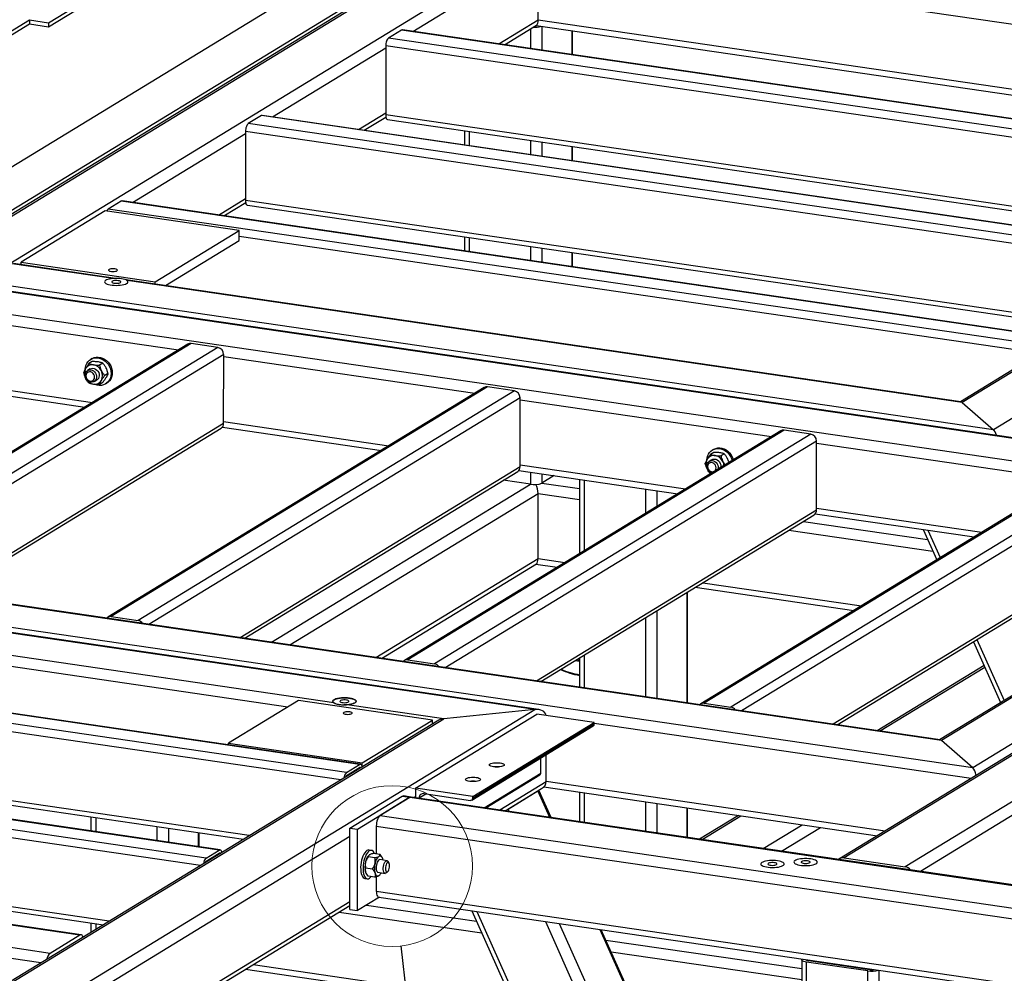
# Model space of a CAD drawing. Header units: millimetres. Extents: x 5 to 589, y 5 to 415.
# Tile 24 of 85: x 151 to 191, y 301 to 339. Entities that reach past the tile are written whole.
import ezdxf

# ---------------------------------------------------------------- set-up
doc = ezdxf.new("R2010")
doc.units = ezdxf.units.MM
doc.layers.add('TRAIT-FORT', color=4, linetype='Continuous', lineweight=25)
doc.dimstyles.new('SLDDIMSTYLE4', dxfattribs={"dimtxt": 0.18, "dimasz": 2, "dimexe": 0, "dimexo": 0.0625, "dimgap": 0, "dimtad": 0, "dimtih": 1, "dimtoh": 1, "dimdec": 0, "dimrnd": 1e-09, "dimzin": 0, "dimdsep": 46, "dimtxsty": 'Standard', "dimblk1": 'NONE', "dimblk2": 'NONE', "dimsah": 1, "dimcen": 0.09, "dimadec": 0, "dimazin": 0, "dimtfac": 2, "dimtdec": 0, "dimtofl": 0, "dimtmove": 0, "dimatfit": 3, "dimldrblk": 'NONE', "dimfxl": 1, "dimfrac": 2, "dimtolj": 1, "dimtzin": 0, "dimarcsym": 0})

# ---------------------------------------------------------------- blocks, each defined once
blk = doc.blocks.new('_None')

msp = doc.modelspace()

# ---------------------------------------------------------------- linework, layer by layer
at = {"color": 7, "linetype": 'Continuous', "lineweight": 18}
msp.add_circle((165.894, 304.897), 3.282, dxfattribs=at)
at = {"layer": 'TRAIT-FORT', "color": 4, "linetype": 'Continuous', "lineweight": 25}
for p, q in [((151.864, 339.332), (165.335, 347.55)), ((151.864, 339.166), (165.335, 347.384)), ((170.33, 343.702), (146.285, 329.034)), ((146.555, 329.123), (170.423, 343.683)), ((148.686, 330.66), (170.072, 343.705)), ((146.343, 331.002), (164.864, 342.3)), ((150.277, 329.504), (171.7, 342.573)), ((166.743, 338.98), (171.86, 342.102)), ((171.86, 339.446), (171.86, 342.102)), ((171.86, 342.102), (209.914, 336.547)), ((149.364, 338.398), (151.083, 339.446)), ((149.584, 338.366), (151.083, 339.281)), ((151.083, 339.446), (151.864, 339.332)), ((151.083, 339.446), (151.083, 339.281)), ((151.083, 339.281), (151.864, 339.166)), ((151.864, 339.332), (151.864, 339.166)), ((170.256, 338.468), (171.86, 339.446)), ((170.482, 338.435), (171.792, 339.234)), ((171.547, 339.084), (171.547, 338.279)), ((171.774, 339.222), (206.088, 334.213)), ((171.86, 339.446), (206.4, 334.404)), ((172.012, 339.188), (172.012, 338.211)), ((166.285, 339.033), (165.75, 338.707)), ((204.03, 333.119), (165.75, 338.707)), ((204.565, 333.445), (166.285, 339.033)), ((204.602, 333.454), (166.322, 339.042)), ((173.234, 339.009), (173.234, 338.033)), ((173.269, 338.028), (173.269, 339.004)), ((161.015, 335.486), (165.635, 338.305)), ((165.635, 338.388), (165.635, 335.566)), ((203.799, 332.817), (165.635, 338.388)), ((210.336, 336.804), (189.108, 323.855)), ((210.605, 336.893), (189.182, 323.825)), ((213.826, 336.968), (190.459, 322.714)), ((160.556, 335.538), (160.022, 335.212)), ((198.836, 329.95), (160.556, 335.538)), ((198.874, 329.96), (160.594, 335.548)), ((164.528, 334.973), (165.635, 335.649)), ((164.754, 334.94), (165.642, 335.482)), ((200.066, 330.54), (165.635, 335.566)), ((198.302, 329.624), (160.022, 335.212)), ((165.712, 335.378), (199.832, 330.397)), ((155.287, 331.992), (159.907, 334.81)), ((159.907, 334.893), (159.907, 332.071)), ((198.07, 329.322), (159.907, 334.893)), ((168.851, 334.919), (168.851, 334.342)), ((169.046, 334.891), (169.046, 334.314)), ((171.546, 334.526), (171.546, 333.949)), ((172.011, 334.458), (172.011, 333.881)), ((173.233, 334.28), (173.233, 333.703)), ((173.268, 333.697), (173.269, 334.274)), ((154.828, 332.044), (154.293, 331.718)), ((193.108, 326.456), (154.828, 332.044)), ((193.146, 326.465), (154.866, 332.053)), ((158.799, 331.479), (159.907, 332.154)), ((159.026, 331.446), (159.914, 331.988)), ((194.337, 327.045), (159.907, 332.071)), ((159.983, 331.883), (194.103, 326.903)), ((154.179, 331.648), (150.742, 329.552)), ((159.647, 330.85), (154.179, 331.648)), ((192.573, 326.13), (154.293, 331.718)), ((156.211, 328.753), (159.647, 330.85)), ((159.647, 330.435), (159.647, 330.85)), ((156.632, 328.596), (159.647, 330.435)), ((192.342, 325.828), (159.647, 330.601)), ((168.85, 330.589), (168.85, 330.012)), ((169.045, 330.56), (169.045, 329.983)), ((171.545, 330.195), (171.545, 329.618)), ((172.011, 330.128), (172.01, 329.551)), ((173.232, 329.949), (173.232, 329.372)), ((173.268, 329.367), (173.268, 329.944)), ((154.501, 328.887), (150.277, 329.504)), ((154.602, 328.892), (150.43, 329.501)), ((150.742, 329.456), (150.742, 329.552)), ((150.742, 329.552), (156.211, 328.753)), ((190.459, 322.714), (146.555, 329.123)), ((207.884, 319.959), (146.197, 328.964)), ((146.249, 328.937), (207.731, 319.962)), ((189.129, 323.852), (155.021, 328.831)), ((189.182, 323.825), (155.07, 328.804)), ((156.21, 328.657), (156.211, 328.753)), ((147.527, 327.827), (204.01, 319.582)), ((147.687, 327.356), (157.172, 325.971)), ((157.551, 326.202), (142.18, 316.826)), ((157.687, 326.228), (142.316, 316.852)), ((158.78, 326.069), (157.687, 326.228)), ((158.78, 326.069), (143.409, 316.692)), ((159.015, 325.785), (143.846, 316.533)), ((159.014, 322.963), (159.015, 325.785)), ((153.646, 325.495), (153.512, 325.413)), ((153.631, 325.617), (153.583, 325.588)), ((154.075, 325.432), (153.94, 325.35)), ((159.015, 325.702), (169.281, 324.204)), ((153.562, 325.193), (153.457, 325.129)), ((154.289, 325.007), (154.154, 324.925)), ((147.686, 324.7), (153.659, 323.828)), ((153.729, 324.683), (153.834, 324.747)), ((154.075, 324.644), (153.94, 324.562)), ((154.194, 324.585), (154.242, 324.615)), ((147.601, 324.476), (153.347, 323.638)), ((169.66, 324.434), (154.289, 315.058)), ((169.795, 324.461), (154.425, 315.084)), ((170.889, 324.301), (155.518, 314.925)), ((170.889, 324.301), (169.795, 324.461)), ((215.679, 324.413), (184.174, 305.195)), ((215.86, 324.448), (184.355, 305.23)), ((171.124, 324.018), (155.955, 314.765)), ((171.123, 321.196), (171.124, 324.018)), ((171.123, 323.935), (181.39, 322.436)), ((218.36, 324.083), (186.855, 304.865)), ((189.182, 323.825), (190.459, 322.714)), ((159.014, 322.963), (147.579, 315.988)), ((159.014, 323.046), (165.768, 322.06)), ((147.748, 315.963), (158.916, 322.775)), ((158.965, 322.818), (165.456, 321.87)), ((181.769, 322.667), (166.398, 313.29)), ((181.904, 322.693), (166.534, 313.317)), ((182.998, 322.533), (181.904, 322.693)), ((182.998, 322.533), (167.627, 313.157)), ((183.232, 322.25), (168.064, 312.997)), ((183.232, 319.428), (183.232, 322.25)), ((183.232, 322.167), (193.499, 320.668)), ((179.036, 321.789), (178.901, 321.706)), ((179.02, 321.91), (178.973, 321.881)), ((178.952, 321.486), (178.847, 321.422)), ((179.465, 321.726), (179.33, 321.644)), ((171.123, 321.196), (159.687, 314.22)), ((159.857, 314.195), (171.024, 321.007)), ((171.073, 321.05), (177.565, 320.102)), ((171.123, 321.279), (177.877, 320.293)), ((171.544, 320.981), (171.543, 320.485)), ((171.543, 320.485), (170.434, 320.647)), ((172.009, 320.913), (172.009, 320.532)), ((172.513, 320.84), (172.009, 320.532)), ((173.549, 320.689), (173.548, 317.652)), ((173.744, 320.66), (173.743, 317.771)), ((193.877, 320.899), (178.507, 311.523)), ((194.013, 320.925), (178.643, 311.549)), ((195.107, 320.766), (179.736, 311.389)), ((160.967, 314.033), (171.543, 320.485)), ((172.009, 320.532), (173.549, 320.308)), ((176.244, 320.295), (176.244, 319.296)), ((176.709, 320.227), (176.709, 319.58)), ((195.341, 320.482), (180.173, 311.23)), ((161.719, 313.924), (171.856, 320.107)), ((171.855, 317.451), (171.856, 320.107)), ((171.856, 320.107), (173.549, 319.86)), ((207.731, 319.962), (189.611, 308.909)), ((183.232, 319.428), (171.796, 312.452)), ((183.232, 319.511), (189.986, 318.525)), ((203.74, 319.493), (188.259, 310.049)), ((204.01, 319.582), (188.333, 310.019)), ((171.966, 312.428), (183.133, 319.24)), ((182.695, 318.972), (187.768, 318.232)), ((183.182, 319.282), (189.674, 318.335)), ((182.103, 318.611), (187.982, 317.753)), ((187.585, 318.64), (188.141, 317.4)), ((187.785, 318.61), (188.287, 317.489)), ((188.333, 310.019), (131.851, 318.264)), ((188.281, 310.046), (132.004, 318.261)), ((189.611, 308.909), (128.129, 317.884)), ((171.881, 311.285), (127.771, 317.724)), ((171.728, 311.288), (127.823, 317.697)), ((165.232, 313.411), (171.855, 317.451)), ((171.855, 317.451), (172.956, 317.291)), ((195.341, 317.661), (183.905, 310.685)), ((184.075, 310.66), (195.242, 317.472)), ((165.458, 313.378), (171.788, 317.239)), ((171.77, 317.228), (172.643, 317.1)), ((178.278, 316.278), (184.752, 315.333)), ((178.59, 316.468), (185.065, 315.523)), ((163.513, 311.563), (133.188, 315.99)), ((177.93, 316.066), (177.929, 311.557)), ((177.965, 311.552), (177.966, 316.087)), ((161.633, 311.39), (134.729, 315.318)), ((154.425, 315.084), (155.518, 314.925)), ((176.243, 315.036), (176.242, 311.803)), ((176.708, 315.32), (176.707, 311.736)), ((164.562, 309.043), (126.282, 314.631)), ((164.6, 309.052), (126.32, 314.64)), ((164.028, 308.717), (125.748, 314.305)), ((189.786, 314.144), (190.899, 311.659)), ((163.796, 308.415), (125.633, 313.986)), ((189.639, 314.054), (190.752, 311.57)), ((166.534, 313.317), (167.627, 313.157)), ((173.548, 313.392), (173.547, 312.197)), ((173.743, 313.511), (173.742, 312.168)), ((190.074, 313.083), (185.71, 310.421)), ((185.81, 310.407), (190.101, 313.024)), ((162.072, 311.658), (159.208, 309.911)), ((167.541, 310.86), (162.072, 311.658)), ((168.006, 310.908), (164.054, 311.485)), ((178.643, 311.549), (179.736, 311.389)), ((158.834, 305.549), (120.554, 311.137)), ((158.872, 305.558), (120.592, 311.146)), ((160.063, 306.138), (125.632, 311.164)), ((125.709, 310.976), (159.829, 305.995)), ((146.582, 297.839), (168.006, 310.908)), ((148.378, 297.045), (171.728, 311.288)), ((166.847, 308.074), (171.811, 311.103)), ((171.728, 311.288), (168.006, 310.908)), ((174.155, 310.761), (171.811, 311.103)), ((158.299, 305.223), (120.019, 310.811)), ((167.736, 310.818), (146.508, 297.869)), ((164.677, 309.113), (167.541, 310.86)), ((167.541, 310.699), (167.541, 310.86)), ((169.15, 307.591), (174.114, 310.62)), ((169.191, 307.732), (174.155, 310.761)), ((169.191, 307.67), (174.155, 310.698)), ((174.155, 310.698), (174.155, 310.761)), ((189.544, 308.471), (174.155, 310.717)), ((158.068, 304.921), (119.905, 310.492)), ((159.208, 309.839), (159.208, 309.911)), ((159.208, 309.911), (164.677, 309.113)), ((189.611, 308.909), (188.333, 310.019)), ((171.967, 308.694), (171.967, 309.31)), ((172.193, 308.348), (172.193, 309.448)), ((164.028, 308.717), (164.562, 309.043)), ((164.028, 308.592), (164.562, 308.918)), ((164.677, 308.952), (164.677, 309.113)), ((164.503, 308.846), (164.455, 308.853)), ((169.65, 307.28), (171.967, 308.694)), ((169.721, 307.27), (171.926, 308.615)), ((170.29, 307.187), (172.193, 308.348)), ((172.088, 308.127), (185.719, 306.137)), ((186.031, 306.328), (172.193, 308.348)), ((164.174, 306.444), (166.312, 307.748)), ((164.486, 306.398), (166.625, 307.703)), ((166.625, 307.703), (165.403, 306.957)), ((166.312, 307.748), (166.625, 307.703)), ((166.675, 307.715), (166.362, 307.76)), ((166.625, 307.703), (220.607, 299.822)), ((220.657, 299.835), (166.675, 307.715)), ((166.777, 307.7), (166.847, 307.742)), ((166.847, 308.074), (166.847, 307.69)), ((169.191, 307.732), (166.847, 308.074)), ((167.003, 307.678), (167.278, 307.845)), ((167.198, 307.857), (169.093, 307.58)), ((169.191, 307.67), (169.191, 307.732)), ((170.516, 307.154), (171.997, 308.057)), ((171.853, 307.95), (170.631, 307.204)), ((171.853, 307.95), (172.328, 306.889)), ((172.386, 306.881), (171.888, 307.991)), ((173.546, 307.914), (173.546, 306.712)), ((173.742, 307.886), (173.741, 306.683)), ((153.144, 302.078), (114.864, 307.666)), ((153.194, 302.09), (114.914, 307.678)), ((154.335, 302.644), (119.904, 307.67)), ((119.981, 307.481), (154.101, 302.501)), ((167.003, 307.667), (167.003, 307.678)), ((176.241, 307.521), (176.241, 306.318)), ((176.707, 307.453), (176.706, 306.25)), ((192.227, 307.574), (187.48, 304.678)), ((151.922, 301.332), (113.642, 306.92)), ((153.595, 306.905), (153.595, 306.328)), ((153.79, 306.877), (153.79, 306.3)), ((165.403, 306.957), (219.385, 299.077)), ((170.631, 307.204), (170.664, 307.133)), ((177.929, 307.274), (177.928, 306.072)), ((177.964, 306.067), (177.964, 307.269)), ((180.045, 306.965), (178.454, 305.995)), ((178.554, 305.981), (180.145, 306.951)), ((151.543, 300.94), (113.489, 306.495)), ((156.29, 306.512), (156.29, 305.935)), ((165.25, 306.532), (219.232, 298.652)), ((165.25, 306.532), (165.25, 305.39)), ((181.054, 305.616), (182.645, 306.586)), ((181.806, 305.506), (183.396, 306.476)), ((148.02, 296.258), (164.174, 306.112)), ((156.755, 306.444), (156.755, 305.867)), ((157.977, 306.265), (157.977, 305.688)), ((158.012, 305.683), (158.013, 306.26)), ((164.173, 303.124), (164.174, 306.444)), ((164.174, 306.444), (164.486, 306.398)), ((164.486, 303.078), (164.486, 306.398)), ((158.299, 305.223), (158.834, 305.549)), ((158.299, 305.098), (158.834, 305.424)), ((158.774, 305.352), (158.726, 305.359)), ((165.191, 305.234), (164.916, 305.274)), ((164.942, 305.334), (164.939, 305.331)), ((165.05, 305.538), (164.953, 305.552)), ((165.401, 305.368), (165.125, 305.408)), ((165.687, 305.115), (165.394, 305.158)), ((165.488, 305.251), (165.481, 305.262)), ((165.77, 305.015), (165.732, 305.079)), ((184.355, 305.23), (186.855, 304.865)), ((165.089, 304.774), (164.813, 304.814)), ((164.833, 304.606), (164.84, 304.594)), ((165.196, 304.448), (164.921, 304.489)), ((165.25, 304.463), (165.249, 303.876)), ((165.318, 304.642), (165.611, 304.599)), ((165.359, 304.507), (165.378, 304.523)), ((165.379, 304.523), (165.382, 304.526)), ((165.666, 304.621), (165.72, 304.671)), ((164.783, 304.39), (164.881, 304.376)), ((165.249, 303.876), (219.232, 295.996)), ((148.019, 293.602), (164.173, 303.456)), ((148.447, 293.692), (164.173, 303.285)), ((165.376, 303.621), (164.486, 303.078)), ((164.853, 303.302), (169.342, 302.647)), ((165.352, 303.625), (219.334, 295.745)), ((163.736, 303.018), (169.557, 302.168)), ((164.173, 303.124), (164.486, 303.078)), ((169.152, 303.07), (176.048, 287.68)), ((169.352, 303.041), (176.275, 287.59)), ((153.594, 302.575), (153.594, 302.192)), ((153.789, 302.546), (153.789, 302.311)), ((172.158, 302.631), (179.081, 287.18)), ((172.717, 302.55), (179.584, 287.222)), ((153.144, 302.078), (151.922, 301.332)), ((174.382, 302.307), (180.806, 287.968)), ((180.835, 288.022), (174.439, 302.299)), ((174.628, 301.875), (182.632, 300.707)), ((174.843, 301.397), (182.632, 300.26)), ((160.223, 300.875), (170.83, 299.326)), ((182.632, 301.071), (182.628, 282.397)), ((182.823, 301.049), (182.823, 301.075)), ((182.823, 282.303), (182.827, 300.978)), ((185.327, 300.613), (182.827, 300.978)), ((185.403, 300.66), (182.903, 301.025)), ((184.045, 300.858), (184.045, 300.896)), ((184.278, 300.824), (184.278, 300.862)), ((159.911, 300.684), (170.943, 299.074)), ((185.323, 281.939), (185.327, 300.613)), ((185.788, 281.986), (185.792, 300.641))]:
    msp.add_line(p, q, dxfattribs=at)
at = {"layer": 'TRAIT-FORT', "color": 4, "linetype": 'Continuous', "lineweight": 25, "flags": 128}
for points in [[(165.75, 338.707), (165.728, 338.688), (165.706, 338.661), (165.686, 338.626), (165.669, 338.584), (165.655, 338.538), (165.644, 338.488), (165.638, 338.438), (165.635, 338.388)], [(166.322, 339.042), (166.307, 339.042), (166.285, 339.033)], [(160.594, 335.548), (160.579, 335.547), (160.556, 335.538)], [(165.635, 335.566), (165.637, 335.519), (165.644, 335.476), (165.654, 335.439), (165.668, 335.41), (165.686, 335.39), (165.706, 335.379), (165.712, 335.378)], [(160.022, 335.212), (159.999, 335.194), (159.978, 335.167), (159.958, 335.132), (159.941, 335.09), (159.926, 335.044), (159.916, 334.994), (159.909, 334.943), (159.907, 334.893)], [(154.866, 332.053), (154.85, 332.053), (154.828, 332.044)], [(159.907, 332.071), (159.909, 332.024), (159.915, 331.982), (159.926, 331.945), (159.94, 331.916), (159.957, 331.896), (159.977, 331.885), (159.983, 331.883)], [(154.571, 329.278), (154.519, 329.283), (154.464, 329.283), (154.411, 329.278), (154.365, 329.269), (154.331, 329.256), (154.31, 329.241), (154.306, 329.224), (154.318, 329.208), (154.345, 329.194), (154.385, 329.183), (154.435, 329.176), (154.489, 329.173), (154.544, 329.175), (154.593, 329.182), (154.634, 329.194), (154.662, 329.208), (154.674, 329.224), (154.671, 329.24), (154.651, 329.255), (154.617, 329.268), (154.571, 329.278)], [(154.838, 328.878), (154.758, 328.887), (154.674, 328.892), (154.588, 328.892), (154.503, 328.887), (154.423, 328.879), (154.349, 328.866), (154.284, 328.849), (154.23, 328.829), (154.189, 328.807), (154.162, 328.782), (154.15, 328.757), (154.154, 328.731), (154.172, 328.707), (154.206, 328.683), (154.252, 328.661), (154.311, 328.643), (154.38, 328.628), (154.457, 328.616), (154.54, 328.61), (154.625, 328.607), (154.711, 328.609), (154.793, 328.616), (154.871, 328.627), (154.941, 328.642), (155, 328.66), (155.048, 328.681), (155.082, 328.705), (155.102, 328.73), (155.106, 328.755), (155.095, 328.781), (155.069, 328.805), (155.029, 328.828), (154.976, 328.848), (154.911, 328.865), (154.838, 328.878)], [(154.501, 328.887), (154.421, 328.878), (154.348, 328.865), (154.283, 328.849), (154.23, 328.829), (154.189, 328.806), (154.162, 328.782), (154.15, 328.757), (154.154, 328.731), (154.173, 328.706), (154.206, 328.683), (154.253, 328.661), (154.311, 328.643), (154.38, 328.628), (154.457, 328.616), (154.54, 328.61), (154.625, 328.607), (154.71, 328.609), (154.793, 328.616), (154.87, 328.627), (154.94, 328.641), (154.999, 328.66), (155.047, 328.681), (155.081, 328.704), (155.101, 328.729), (155.106, 328.755), (155.095, 328.78), (155.07, 328.804)], [(154.709, 328.799), (154.657, 328.804), (154.602, 328.804), (154.549, 328.8), (154.503, 328.79), (154.469, 328.778), (154.448, 328.762), (154.444, 328.746), (154.456, 328.73), (154.483, 328.716), (154.523, 328.704), (154.573, 328.697), (154.627, 328.695), (154.681, 328.697), (154.731, 328.704), (154.772, 328.715), (154.8, 328.729), (154.812, 328.745), (154.808, 328.762), (154.789, 328.777), (154.754, 328.79), (154.709, 328.799)], [(153.362, 325.19), (153.368, 325.253), (153.389, 325.34), (153.424, 325.419), (153.471, 325.49), (153.53, 325.55), (153.599, 325.597), (153.675, 325.63), (153.758, 325.648), (153.843, 325.651), (153.931, 325.639), (154.016, 325.611), (154.099, 325.57), (154.176, 325.515), (154.245, 325.448), (154.304, 325.372), (154.352, 325.287), (154.387, 325.197), (154.408, 325.105), (154.416, 325.011), (154.409, 324.92), (154.388, 324.834), (154.353, 324.754), (154.306, 324.683), (154.247, 324.623), (154.178, 324.576), (154.102, 324.543), (154.02, 324.525), (153.934, 324.522), (153.847, 324.534), (153.761, 324.562), (153.739, 324.571)], [(153.631, 325.617), (153.647, 325.626), (153.723, 325.659), (153.805, 325.677), (153.891, 325.68), (153.978, 325.668), (154.064, 325.641), (154.147, 325.599), (154.223, 325.544), (154.292, 325.477), (154.351, 325.401), (154.399, 325.316), (154.435, 325.227), (154.456, 325.134), (154.464, 325.041), (154.457, 324.949), (154.436, 324.863), (154.401, 324.783), (154.353, 324.712), (154.295, 324.652), (154.242, 324.615)], [(153.358, 324.94), (153.366, 325.001), (153.387, 325.056), (153.422, 325.101), (153.467, 325.135), (153.52, 325.153), (153.578, 325.157), (153.637, 325.144), (153.692, 325.117), (153.742, 325.076), (153.782, 325.025), (153.811, 324.966), (153.825, 324.903), (153.825, 324.841), (153.811, 324.783), (153.782, 324.732), (153.742, 324.692), (153.692, 324.666), (153.637, 324.655), (153.578, 324.66), (153.52, 324.68), (153.467, 324.714), (153.422, 324.76), (153.387, 324.816), (153.366, 324.877), (153.358, 324.94)], [(153.388, 324.914), (153.395, 324.861), (153.416, 324.809), (153.449, 324.764), (153.491, 324.729), (153.539, 324.707), (153.589, 324.7), (153.637, 324.708), (153.679, 324.731), (153.712, 324.766), (153.733, 324.811), (153.74, 324.863), (153.733, 324.917), (153.712, 324.968), (153.679, 325.013), (153.637, 325.048), (153.589, 325.07), (153.539, 325.077), (153.491, 325.069), (153.449, 325.046), (153.416, 325.011), (153.395, 324.966), (153.388, 324.914)], [(153.562, 325.193), (153.611, 325.214), (153.668, 325.221), (153.727, 325.213), (153.784, 325.189), (153.835, 325.151), (153.878, 325.102), (153.91, 325.045), (153.928, 324.983), (153.932, 324.92), (153.921, 324.861), (153.896, 324.808), (153.858, 324.765), (153.834, 324.747)], [(178.752, 321.483), (178.758, 321.547), (178.779, 321.633), (178.814, 321.713), (178.861, 321.784), (178.92, 321.843), (178.989, 321.891), (179.065, 321.924), (179.147, 321.942), (179.233, 321.945), (179.32, 321.933), (179.406, 321.905), (179.489, 321.863), (179.565, 321.808), (179.634, 321.742), (179.693, 321.665), (179.741, 321.581), (179.777, 321.491), (179.786, 321.457)], [(179.02, 321.91), (179.036, 321.92), (179.113, 321.953), (179.195, 321.971), (179.281, 321.974), (179.368, 321.962), (179.454, 321.934), (179.536, 321.892), (179.613, 321.837), (179.682, 321.771), (179.741, 321.694), (179.789, 321.61), (179.824, 321.52), (179.834, 321.487)], [(178.748, 321.234), (178.755, 321.295), (178.777, 321.35), (178.812, 321.395), (178.857, 321.428), (178.91, 321.447), (178.968, 321.45), (179.026, 321.438), (179.082, 321.41), (179.132, 321.37), (179.172, 321.318), (179.2, 321.26), (179.215, 321.197), (179.215, 321.135), (179.21, 321.106)], [(178.778, 321.208), (178.785, 321.154), (178.806, 321.103), (178.839, 321.058), (178.881, 321.023), (178.929, 321.001), (178.979, 320.994), (179.027, 321.002), (179.069, 321.024), (179.102, 321.06), (179.122, 321.105), (179.13, 321.157), (179.122, 321.21), (179.102, 321.262), (179.069, 321.307), (179.027, 321.341), (178.979, 321.363), (178.929, 321.371), (178.881, 321.363), (178.839, 321.34), (178.806, 321.305), (178.785, 321.259), (178.778, 321.208)], [(178.952, 321.486), (179.001, 321.508), (179.058, 321.515), (179.117, 321.506), (179.174, 321.483), (179.225, 321.445), (179.268, 321.396), (179.299, 321.339), (179.318, 321.277), (179.321, 321.214), (179.315, 321.17)], [(173.442, 313.328), (173.534, 313.309), (173.547, 313.306)], [(173.547, 313.249), (173.391, 313.282), (173.373, 313.286)], [(164.157, 311.752), (164.077, 311.761), (163.992, 311.766), (163.907, 311.766), (163.822, 311.761), (163.742, 311.753), (163.668, 311.74), (163.603, 311.723), (163.549, 311.703), (163.508, 311.68), (163.481, 311.656), (163.469, 311.631), (163.472, 311.605), (163.491, 311.58), (163.524, 311.557), (163.571, 311.535), (163.63, 311.517), (163.699, 311.502), (163.776, 311.49), (163.859, 311.483), (163.944, 311.481), (164.029, 311.483), (164.112, 311.49), (164.19, 311.501), (164.259, 311.516), (164.319, 311.534), (164.366, 311.555), (164.401, 311.579), (164.42, 311.604), (164.425, 311.629), (164.414, 311.654), (164.388, 311.679), (164.347, 311.701), (164.294, 311.721), (164.23, 311.738), (164.157, 311.752)], [(163.513, 311.563), (163.484, 311.588), (163.47, 311.614), (163.471, 311.64), (163.489, 311.665), (163.522, 311.689), (163.568, 311.711), (163.628, 311.73), (163.697, 311.745), (163.776, 311.757), (163.859, 311.764), (163.946, 311.766), (164.033, 311.764), (164.117, 311.757), (164.195, 311.745), (164.265, 311.73), (164.324, 311.711), (164.371, 311.689), (164.404, 311.665), (164.422, 311.64), (164.424, 311.614), (164.41, 311.588), (164.381, 311.564), (164.337, 311.541), (164.281, 311.521), (164.213, 311.505), (164.136, 311.493), (164.054, 311.485)], [(164.028, 311.673), (163.975, 311.678), (163.92, 311.678), (163.867, 311.673), (163.822, 311.664), (163.787, 311.651), (163.767, 311.636), (163.762, 311.62), (163.774, 311.604), (163.802, 311.589), (163.842, 311.578), (163.891, 311.571), (163.946, 311.568), (164, 311.571), (164.05, 311.578), (164.09, 311.589), (164.118, 311.603), (164.131, 311.619), (164.127, 311.635), (164.107, 311.651), (164.073, 311.664), (164.028, 311.673)], [(164.166, 311.195), (164.113, 311.2), (164.058, 311.2), (164.005, 311.195), (163.96, 311.186), (163.925, 311.173), (163.905, 311.158), (163.9, 311.141), (163.912, 311.125), (163.939, 311.111), (163.98, 311.1), (164.029, 311.093), (164.083, 311.09), (164.138, 311.092), (164.188, 311.099), (164.228, 311.111), (164.256, 311.125), (164.269, 311.141), (164.265, 311.157), (164.245, 311.172), (164.211, 311.185), (164.166, 311.195)], [(164.562, 309.043), (164.585, 309.052), (164.606, 309.051), (164.626, 309.04), (164.643, 309.019), (164.657, 308.99), (164.668, 308.954), (164.669, 308.948)], [(169.896, 309.067), (169.933, 309.084), (169.981, 309.098), (170.039, 309.109), (170.104, 309.115), (170.171, 309.118), (170.239, 309.115), (170.303, 309.108), (170.361, 309.097), (170.409, 309.083), (170.445, 309.066), (170.467, 309.046), (170.474, 309.026), (170.466, 309.006), (170.443, 308.987), (170.406, 308.97), (170.358, 308.955), (170.3, 308.945), (170.236, 308.938), (170.168, 308.936), (170.1, 308.938), (170.036, 308.945), (169.978, 308.956), (169.93, 308.971), (169.895, 308.988), (169.872, 309.007), (169.865, 309.027), (169.873, 309.048), (169.896, 309.067)], [(168.926, 308.475), (168.963, 308.492), (169.011, 308.506), (169.069, 308.517), (169.134, 308.524), (169.201, 308.526), (169.269, 308.523), (169.333, 308.517), (169.391, 308.506), (169.439, 308.491), (169.475, 308.474), (169.497, 308.455), (169.504, 308.434), (169.496, 308.414), (169.473, 308.395), (169.436, 308.378), (169.388, 308.364), (169.33, 308.353), (169.266, 308.346), (169.198, 308.344), (169.13, 308.347), (169.066, 308.354), (169.008, 308.364), (168.96, 308.379), (168.925, 308.396), (168.902, 308.415), (168.895, 308.436), (168.903, 308.456), (168.926, 308.475)], [(166.312, 307.748), (166.342, 307.76), (166.362, 307.76)], [(166.625, 307.703), (166.655, 307.714), (166.675, 307.715)], [(166.675, 307.715), (166.655, 307.714), (166.625, 307.703)], [(165.403, 306.957), (165.373, 306.933), (165.344, 306.896), (165.318, 306.849), (165.295, 306.794), (165.276, 306.732), (165.262, 306.666), (165.253, 306.599), (165.25, 306.532)], [(158.834, 305.549), (158.856, 305.558), (158.878, 305.556), (158.898, 305.546), (158.915, 305.525), (158.929, 305.496), (158.94, 305.46), (158.941, 305.453)], [(164.953, 305.552), (164.945, 305.553), (164.903, 305.548), (164.861, 305.527), (164.819, 305.491), (164.778, 305.441), (164.739, 305.378), (164.704, 305.304), (164.673, 305.22), (164.648, 305.131), (164.629, 305.036), (164.616, 304.94), (164.61, 304.845), (164.612, 304.753), (164.62, 304.667), (164.635, 304.59), (164.656, 304.523), (164.683, 304.468), (164.715, 304.427), (164.751, 304.4), (164.783, 304.39)], [(165.179, 305.4), (165.177, 305.405), (165.15, 305.46), (165.118, 305.501), (165.082, 305.528), (165.043, 305.538), (165.001, 305.533), (164.958, 305.512), (164.916, 305.477), (164.875, 305.426), (164.837, 305.363), (164.802, 305.289), (164.771, 305.206), (164.746, 305.116), (164.727, 305.022), (164.714, 304.926), (164.708, 304.831), (164.709, 304.739), (164.717, 304.653), (164.732, 304.576), (164.754, 304.508), (164.781, 304.453), (164.813, 304.412), (164.849, 304.386), (164.888, 304.375), (164.93, 304.38), (164.972, 304.401), (165.015, 304.437), (165.044, 304.471)], [(165.512, 305.197), (165.498, 305.231), (165.482, 305.26), (165.464, 305.282), (165.445, 305.298), (165.423, 305.307), (165.401, 305.309), (165.377, 305.304), (165.353, 305.292)], [(165.394, 305.158), (165.369, 305.155), (165.34, 305.137), (165.312, 305.103), (165.287, 305.057), (165.267, 305.001), (165.252, 304.939), (165.243, 304.874), (165.242, 304.811), (165.248, 304.753), (165.26, 304.705), (165.279, 304.669), (165.302, 304.647), (165.318, 304.642)], [(165.527, 305.139), (165.523, 305.158), (165.512, 305.197)], [(165.666, 304.621), (165.658, 304.614), (165.629, 304.6), (165.602, 304.601), (165.577, 304.619), (165.557, 304.652), (165.543, 304.697), (165.536, 304.753), (165.535, 304.815), (165.542, 304.88), (165.555, 304.943), (165.575, 305.001), (165.599, 305.05), (165.626, 305.087), (165.655, 305.109), (165.683, 305.116), (165.709, 305.106), (165.731, 305.08), (165.732, 305.079)], [(165.794, 304.904), (165.79, 304.954), (165.779, 304.995), (165.763, 305.025), (165.742, 305.04), (165.719, 305.04), (165.694, 305.025), (165.671, 304.995), (165.65, 304.953), (165.635, 304.903), (165.625, 304.848), (165.622, 304.793), (165.626, 304.743), (165.636, 304.702), (165.652, 304.672), (165.673, 304.656), (165.697, 304.657), (165.721, 304.672), (165.744, 304.702), (165.765, 304.744), (165.781, 304.794), (165.79, 304.849), (165.794, 304.904)], [(181.641, 305.11), (181.56, 305.119), (181.476, 305.123), (181.39, 305.124), (181.306, 305.119), (181.226, 305.11), (181.152, 305.097), (181.087, 305.081), (181.033, 305.061), (180.992, 305.038), (180.965, 305.014), (180.953, 304.989), (180.956, 304.963), (180.975, 304.938), (181.008, 304.915), (181.055, 304.893), (181.114, 304.875), (181.183, 304.859), (181.26, 304.848), (181.342, 304.841), (181.428, 304.839), (181.513, 304.841), (181.596, 304.848), (181.673, 304.858), (181.743, 304.873), (181.803, 304.892), (181.85, 304.913), (181.884, 304.936), (181.904, 304.961), (181.908, 304.987), (181.897, 305.012), (181.871, 305.037), (181.831, 305.059), (181.778, 305.079), (181.714, 305.096), (181.641, 305.11)], [(181.641, 305.11), (181.56, 305.119), (181.476, 305.123), (181.39, 305.124), (181.306, 305.119), (181.226, 305.11), (181.152, 305.097), (181.087, 305.081), (181.033, 305.061), (180.992, 305.038), (180.965, 305.014), (180.953, 304.989), (180.956, 304.963), (180.975, 304.938), (181.008, 304.915), (181.055, 304.893), (181.114, 304.875), (181.183, 304.859), (181.26, 304.848), (181.342, 304.841), (181.428, 304.839), (181.513, 304.841), (181.596, 304.848), (181.673, 304.858), (181.743, 304.873), (181.803, 304.892), (181.85, 304.913), (181.884, 304.936), (181.904, 304.961), (181.908, 304.987), (181.897, 305.012), (181.871, 305.037), (181.831, 305.059), (181.778, 305.079), (181.714, 305.096), (181.641, 305.11)], [(181.512, 305.031), (181.459, 305.036), (181.404, 305.036), (181.351, 305.031), (181.306, 305.022), (181.271, 305.009), (181.251, 304.994), (181.246, 304.978), (181.258, 304.962), (181.285, 304.947), (181.325, 304.936), (181.375, 304.929), (181.429, 304.926), (181.484, 304.929), (181.534, 304.936), (181.574, 304.947), (181.602, 304.961), (181.615, 304.977), (181.611, 304.993), (181.591, 305.009), (181.557, 305.022), (181.512, 305.031)], [(182.996, 305.187), (182.916, 305.196), (182.832, 305.2), (182.746, 305.201), (182.662, 305.196), (182.581, 305.187), (182.508, 305.174), (182.443, 305.158), (182.389, 305.138), (182.348, 305.115), (182.321, 305.091), (182.309, 305.066), (182.312, 305.04), (182.331, 305.015), (182.364, 304.992), (182.411, 304.97), (182.47, 304.952), (182.539, 304.936), (182.616, 304.925), (182.698, 304.918), (182.784, 304.916), (182.869, 304.918), (182.952, 304.925), (183.029, 304.936), (183.099, 304.95), (183.159, 304.969), (183.206, 304.99), (183.24, 305.013), (183.26, 305.038), (183.264, 305.064), (183.253, 305.089), (183.227, 305.114), (183.187, 305.136), (183.134, 305.156), (183.07, 305.173), (182.996, 305.187)], [(182.996, 305.187), (182.916, 305.196), (182.832, 305.2), (182.746, 305.201), (182.662, 305.196), (182.581, 305.187), (182.508, 305.174), (182.443, 305.158), (182.389, 305.138), (182.348, 305.115), (182.321, 305.091), (182.309, 305.066), (182.312, 305.04), (182.331, 305.015), (182.364, 304.992), (182.411, 304.97), (182.47, 304.952), (182.539, 304.936), (182.616, 304.925), (182.698, 304.918), (182.784, 304.916), (182.869, 304.918), (182.952, 304.925), (183.029, 304.936), (183.099, 304.95), (183.159, 304.969), (183.206, 304.99), (183.24, 305.013), (183.26, 305.038), (183.264, 305.064), (183.253, 305.089), (183.227, 305.114), (183.187, 305.136), (183.134, 305.156), (183.07, 305.173), (182.996, 305.187)], [(182.868, 305.108), (182.815, 305.113), (182.76, 305.113), (182.707, 305.108), (182.661, 305.099), (182.627, 305.086), (182.606, 305.071), (182.602, 305.055), (182.614, 305.039), (182.641, 305.024), (182.681, 305.013), (182.731, 305.006), (182.785, 305.003), (182.84, 305.006), (182.89, 305.013), (182.93, 305.024), (182.958, 305.038), (182.971, 305.054), (182.967, 305.07), (182.947, 305.086), (182.913, 305.099), (182.868, 305.108)], [(164.833, 304.606), (164.823, 304.625), (164.81, 304.66)], [(165.2, 304.603), (165.214, 304.568), (165.23, 304.54), (165.248, 304.517), (165.268, 304.502), (165.289, 304.493), (165.312, 304.49), (165.335, 304.495), (165.359, 304.507)], [(165.249, 303.876), (165.252, 303.813), (165.261, 303.756), (165.275, 303.707), (165.294, 303.669), (165.317, 303.641), (165.344, 303.627), (165.352, 303.625)], [(153.275, 301.997), (153.271, 302.008), (153.252, 302.046), (153.229, 302.074), (153.202, 302.088), (153.174, 302.09), (153.144, 302.078)], [(182.827, 300.978), (182.769, 300.989), (182.719, 301.003), (182.679, 301.019), (182.651, 301.038), (182.635, 301.057), (182.632, 301.078), (182.643, 301.098), (182.646, 301.101)], [(182.903, 301.025), (182.874, 301.03), (182.849, 301.037), (182.829, 301.045), (182.815, 301.054), (182.807, 301.064), (182.806, 301.075), (182.807, 301.077)]]:
    msp.add_lwpolyline(points, dxfattribs=at)
at = {"layer": 'TRAIT-FORT', "color": 4, "linetype": 'Continuous', "lineweight": 25}
for centre, radius, start, end in [((171.71, 340.013), 0.865, 266.3585, 288.3332), ((171.717, 339.595), 0.393, 273.4218, 285.2849), ((154.405, 331.565), 0.189, 126.0998, 156.5574), ((157.655, 326.029), 0.202, 80.8741, 121.0238), ((158.726, 325.785), 0.288, 359.9745, 79.2328), ((153.741, 325.017), 0.415, 151.6137, 208.3646), ((153.646, 325.055), 0.313, 80.5744, 149.5242), ((153.62, 324.929), 0.442, 25.6344, 79.9358), ((153.654, 324.923), 0.415, 331.6137, 28.3646), ((153.775, 325.011), 0.442, 205.6344, 259.9358), ((153.749, 324.885), 0.313, 260.5744, 329.5242), ((169.763, 324.262), 0.202, 80.8741, 121.0238), ((170.835, 324.018), 0.288, 359.9745, 79.2328), ((158.797, 322.957), 0.217, 303.0471, 1.7654), ((181.872, 322.494), 0.202, 80.8741, 121.0238), ((182.944, 322.25), 0.288, 359.9745, 79.2328), ((179.131, 321.311), 0.415, 151.6137, 208.3646), ((179.036, 321.349), 0.313, 80.5744, 149.5242), ((179.01, 321.223), 0.442, 25.6344, 79.9358), ((178.997, 321.205), 0.462, 6.3357, 26.902), ((170.906, 321.189), 0.217, 303.0471, 1.7654), ((179.037, 321.234), 0.289, 180.0238, 254.8704), ((179.186, 321.323), 0.469, 206.5029, 236.3112), ((171.694, 321.31), 0.838, 259.6422, 292.0327), ((183.015, 319.421), 0.217, 303.0471, 1.7654), ((154.392, 314.888), 0.199, 80.6831, 140.234), ((155.471, 314.653), 0.276, 32.653, 80.09), ((166.501, 313.121), 0.199, 80.6831, 140.234), ((167.58, 312.885), 0.276, 32.653, 80.09), ((174.097, 315.834), 3.198, 245.5962, 260.1004), ((174.141, 316.125), 3.467, 247.1014, 260.1403), ((178.61, 311.353), 0.199, 80.6831, 140.234), ((179.689, 311.117), 0.276, 32.653, 80.09), ((174.065, 310.696), 0.0904, 303.0471, 1.7654), ((164.577, 308.895), 0.0279, 24.9634, 122.9448), ((170.169, 307.979), 0.973, 82.7053, 97.273), ((164.257, 308.47), 0.337, 132.8751, 176.4118), ((164.102, 308.499), 0.119, 128.5559, 164.3213), ((171.877, 308.691), 0.0904, 303.0471, 1.7654), ((169.199, 307.387), 0.973, 82.7053, 97.273), ((167.174, 307.688), 0.171, 81.7164, 183.2788), ((169.105, 307.665), 0.0855, 261.7164, 3.2788), ((158.849, 305.401), 0.0279, 24.9634, 122.9448), ((165.341, 304.97), 0.54, 138.0369, 171.1883), ((165.686, 304.929), 0.493, 132.4335, 172.2171), ((158.529, 304.975), 0.337, 132.8751, 176.4118), ((158.373, 305.005), 0.119, 128.5559, 164.3213), ((165.574, 304.861), 0.791, 165.9961, 194.7505), ((165.965, 304.804), 0.791, 165.9961, 194.7505), ((184.312, 304.967), 0.266, 80.7627, 131.6544), ((186.796, 304.511), 0.358, 38.9919, 80.5481), ((165.165, 304.758), 0.317, 307.7005, 334.6681), ((152.201, 301.025), 0.415, 132.1935, 170.7101), ((185.478, 301.51), 0.91, 260.4013, 288.1395), ((185.478, 301.159), 0.505, 261.4236, 284.0119)]:
    msp.add_arc(centre, radius, start, end, dxfattribs=at)
for centre, major_axis, ratio, start_param, end_param in [((171.7, 339.585), (-0.073, 0.359), 0.3958, 3.283476, 4.235768), ((171.7, 339.585), (-0.073, 0.359), 0.3958, 3.283476, 4.235768), ((189.182, 323.493), (-0.073, 0.359), 0.3958, 5.806564, 6.141302), ((189.182, 323.493), (-0.073, 0.359), 0.3958, 5.806564, 6.141302), ((190.459, 322.382), (-0.073, 0.359), 0.3958, 4.920569, 5.806564), ((190.459, 322.382), (-0.073, 0.359), 0.3958, 4.920569, 5.806564), ((171.696, 320.246), (-0.073, 0.359), 0.3958, 4.235768, 5.327299), ((171.696, 320.246), (-0.073, 0.359), 0.3958, 4.235768, 5.327299), ((171.696, 317.59), (-0.073, 0.359), 0.3958, 3.283476, 4.235768), ((171.696, 317.59), (-0.073, 0.359), 0.3958, 3.283476, 4.235768), ((171.728, 310.956), (0.461, 0.094), 0.698974, 6.27525, 7.712098), ((171.728, 310.956), (0.461, 0.094), 0.698974, 6.27525, 7.712098), ((168.006, 310.576), (0.461, 0.094), 0.698974, 1.428913, 2.047417), ((168.006, 310.576), (0.461, 0.094), 0.698974, 1.428913, 2.047417), ((188.333, 309.687), (-0.073, 0.359), 0.3958, 5.806564, 6.141302), ((188.333, 309.687), (-0.073, 0.359), 0.3958, 5.806564, 6.141302), ((189.611, 308.577), (-0.073, 0.359), 0.3958, 4.693952, 5.806564), ((189.611, 308.577), (-0.073, 0.359), 0.3958, 4.693952, 5.806564), ((171.727, 308.3), (0.461, 0.094), 0.698974, 5.18901, 6.141302), ((171.727, 308.3), (0.461, 0.094), 0.698974, 5.18901, 6.141302), ((171.503, 308.001), (0.383, -0.011), 0.276572, 5.88003, 6.268663), ((170.281, 307.256), (0.383, -0.011), 0.276572, 5.491397, 5.88003)]:
    msp.add_ellipse(centre, major_axis=major_axis, ratio=ratio, start_param=start_param, end_param=end_param, dxfattribs=at)
for points, knots in [([(155.045, 328.817), (155.047, 328.816), (155.058, 328.814), (155.064, 328.809), (155.07, 328.804)], [0, 0, 0, 0, 0.135637, 1, 1, 1, 1]), ([(153.512, 325.413), (153.49, 325.384), (153.447, 325.325), (153.403, 325.258), (153.381, 325.222), (153.376, 325.214)], [0, 0, 0, 0, 0.432385, 0.879554, 1, 1, 1, 1]), ([(153.512, 325.413), (153.531, 325.406), (153.567, 325.392), (153.629, 325.376), (153.675, 325.368), (153.698, 325.364)], [0, 0, 0, 0, 0.370457, 0.681018, 1, 1, 1, 1]), ([(153.889, 325.481), (153.865, 325.484), (153.817, 325.49), (153.734, 325.494), (153.677, 325.495), (153.646, 325.495)], [0, 0, 0, 0, 0.3099902, 0.6295459, 1, 1, 1, 1]), ([(154.075, 325.432), (154.063, 325.437), (154.032, 325.448), (153.975, 325.465), (153.923, 325.476), (153.892, 325.48), (153.889, 325.481)], [0, 0, 0, 0, 0.237039, 0.589019, 0.951631, 1, 1, 1, 1]), ([(154.21, 325.237), (154.19, 325.273), (154.149, 325.345), (154.099, 325.404), (154.075, 325.432)], [0, 0, 0, 0, 0.504, 1, 1, 1, 1]), ([(153.376, 325.214), (153.359, 325.183), (153.325, 325.122), (153.306, 325.074), (153.297, 325.05)], [0, 0, 0, 0, 0.504, 1, 1, 1, 1]), ([(153.376, 324.82), (153.359, 324.858), (153.325, 324.935), (153.306, 325.012), (153.297, 325.05)], [0, 0, 0, 0, 0.504, 1, 1, 1, 1]), ([(153.698, 325.364), (153.701, 325.364), (153.731, 325.36), (153.792, 325.354), (153.861, 325.351), (153.911, 325.35), (153.93, 325.35), (153.94, 325.35)], [0, 0, 0, 0, 0.048367, 0.399313, 0.762932, 0.881377, 1, 1, 1, 1]), ([(153.94, 325.35), (153.948, 325.317), (153.965, 325.25), (153.994, 325.172), (154.015, 325.129), (154.019, 325.12)], [0, 0, 0, 0, 0.432385, 0.879554, 1, 1, 1, 1]), ([(154.019, 325.12), (154.04, 325.084), (154.08, 325.012), (154.13, 324.953), (154.154, 324.925)], [0, 0, 0, 0, 0.504, 1, 1, 1, 1]), ([(154.289, 325.007), (154.284, 325.029), (154.276, 325.062), (154.263, 325.106), (154.247, 325.152), (154.232, 325.191), (154.217, 325.223), (154.212, 325.232), (154.21, 325.237)], [0, 0, 0, 0, 0.287529, 0.432261, 0.575448, 0.879653, 0.939787, 1, 1, 1, 1]), ([(154.289, 325.007), (154.281, 324.986), (154.264, 324.944), (154.235, 324.886), (154.214, 324.85), (154.21, 324.843)], [0, 0, 0, 0, 0.432385, 0.879554, 1, 1, 1, 1]), ([(153.511, 324.624), (153.49, 324.649), (153.447, 324.7), (153.402, 324.769), (153.381, 324.811), (153.376, 324.82)], [0, 0, 0, 0, 0.432385, 0.879554, 1, 1, 1, 1]), ([(153.511, 324.624), (153.531, 324.617), (153.567, 324.604), (153.629, 324.587), (153.674, 324.58), (153.698, 324.576)], [0, 0, 0, 0, 0.370457, 0.681018, 1, 1, 1, 1]), ([(153.698, 324.576), (153.701, 324.575), (153.731, 324.571), (153.792, 324.565), (153.87, 324.562), (153.92, 324.562), (153.94, 324.562)], [0, 0, 0, 0, 0.048369, 0.39933, 0.762965, 1, 1, 1, 1]), ([(153.94, 324.562), (153.948, 324.583), (153.965, 324.625), (153.994, 324.683), (154.015, 324.718), (154.019, 324.726)], [0, 0, 0, 0, 0.432385, 0.879554, 1, 1, 1, 1]), ([(154.019, 324.726), (154.039, 324.759), (154.08, 324.824), (154.13, 324.891), (154.154, 324.925)], [0, 0, 0, 0, 0.504, 1, 1, 1, 1]), ([(154.21, 324.843), (154.189, 324.81), (154.149, 324.744), (154.099, 324.677), (154.075, 324.644)], [0, 0, 0, 0, 0.504, 1, 1, 1, 1]), ([(179.278, 321.774), (179.255, 321.777), (179.206, 321.784), (179.124, 321.788), (179.067, 321.788), (179.036, 321.789)], [0, 0, 0, 0, 0.3099902, 0.6295459, 1, 1, 1, 1]), ([(179.465, 321.726), (179.452, 321.731), (179.422, 321.742), (179.365, 321.759), (179.312, 321.769), (179.282, 321.774), (179.278, 321.774)], [0, 0, 0, 0, 0.237039, 0.589019, 0.951631, 1, 1, 1, 1]), ([(178.766, 321.508), (178.749, 321.477), (178.715, 321.415), (178.696, 321.367), (178.687, 321.343)], [0, 0, 0, 0, 0.504, 1, 1, 1, 1]), ([(178.901, 321.706), (178.88, 321.678), (178.837, 321.619), (178.792, 321.552), (178.771, 321.515), (178.766, 321.508)], [0, 0, 0, 0, 0.432385, 0.879554, 1, 1, 1, 1]), ([(178.901, 321.706), (178.921, 321.699), (178.956, 321.686), (179.019, 321.67), (179.064, 321.662), (179.087, 321.658)], [0, 0, 0, 0, 0.370457, 0.681018, 1, 1, 1, 1]), ([(179.087, 321.658), (179.091, 321.657), (179.121, 321.653), (179.182, 321.647), (179.25, 321.645), (179.3, 321.644), (179.32, 321.644), (179.33, 321.644)], [0, 0, 0, 0, 0.048367, 0.399313, 0.762932, 0.881377, 1, 1, 1, 1]), ([(179.33, 321.644), (179.338, 321.611), (179.354, 321.543), (179.384, 321.465), (179.404, 321.423), (179.409, 321.414)], [0, 0, 0, 0, 0.432385, 0.879554, 1, 1, 1, 1]), ([(179.409, 321.414), (179.429, 321.377), (179.455, 321.328), (179.487, 321.289), (179.495, 321.28)], [0, 0, 0, 0, 0.762873, 1, 1, 1, 1]), ([(179.6, 321.53), (179.579, 321.567), (179.539, 321.639), (179.489, 321.697), (179.465, 321.726)], [0, 0, 0, 0, 0.504, 1, 1, 1, 1]), ([(179.658, 321.379), (179.656, 321.386), (179.651, 321.404), (179.637, 321.446), (179.621, 321.485), (179.606, 321.517), (179.602, 321.526), (179.6, 321.53)], [0, 0, 0, 0, 0.136429, 0.354227, 0.816943, 0.908412, 1, 1, 1, 1]), ([(178.766, 321.114), (178.749, 321.152), (178.715, 321.228), (178.696, 321.305), (178.687, 321.343)], [0, 0, 0, 0, 0.504, 1, 1, 1, 1]), ([(178.901, 320.918), (178.88, 320.943), (178.837, 320.994), (178.792, 321.063), (178.771, 321.105), (178.766, 321.114)], [0, 0, 0, 0, 0.432385, 0.879554, 1, 1, 1, 1]), ([(164.054, 311.485), (164.025, 311.482), (163.966, 311.478), (163.854, 311.47), (163.724, 311.475), (163.594, 311.515), (163.54, 311.547), (163.513, 311.563)], [0, 0, 0, 0, 0.1345666, 0.2741998, 0.5158102, 0.7561768, 1, 1, 1, 1]), ([(164.916, 305.274), (164.895, 305.244), (164.854, 305.184), (164.82, 305.107), (164.809, 305.062), (164.807, 305.052)], [0, 0, 0, 0, 0.4323851, 0.8795539, 1, 1, 1, 1]), ([(164.963, 305.349), (164.961, 305.348), (164.947, 305.339), (164.927, 305.32), (164.918, 305.298), (164.916, 305.283), (164.916, 305.277), (164.916, 305.274)], [0, 0, 0, 0, 0.0483666, 0.3993128, 0.7629322, 0.8813769, 1, 1, 1, 1]), ([(165.125, 305.408), (165.101, 305.402), (165.057, 305.391), (165.002, 305.371), (164.976, 305.357), (164.963, 305.349)], [0, 0, 0, 0, 0.370457, 0.681018, 1, 1, 1, 1]), ([(165.191, 305.234), (165.207, 305.237), (165.245, 305.247), (165.3, 305.265), (165.336, 305.282), (165.352, 305.291), (165.353, 305.292)], [0, 0, 0, 0, 0.237039, 0.589019, 0.951631, 1, 1, 1, 1]), ([(165.353, 305.292), (165.363, 305.3), (165.384, 305.315), (165.399, 305.341), (165.4, 305.358), (165.401, 305.368)], [0, 0, 0, 0, 0.30999, 0.629546, 1, 1, 1, 1]), ([(165.479, 305.261), (165.476, 305.269), (165.458, 305.305), (165.426, 305.34), (165.401, 305.368)], [0, 0, 0, 0, 0.209273, 1, 1, 1, 1]), ([(164.807, 305.052), (164.801, 305.011), (164.79, 304.93), (164.806, 304.853), (164.813, 304.814)], [0, 0, 0, 0, 0.504, 1, 1, 1, 1]), ([(165.089, 304.774), (165.103, 304.793), (165.124, 304.823), (165.148, 304.864), (165.17, 304.908), (165.185, 304.947), (165.194, 304.981), (165.197, 304.99), (165.198, 304.995)], [0, 0, 0, 0, 0.287529, 0.432261, 0.575448, 0.879653, 0.939787, 1, 1, 1, 1]), ([(165.198, 304.995), (165.203, 305.036), (165.215, 305.117), (165.199, 305.195), (165.191, 305.234)], [0, 0, 0, 0, 0.504, 1, 1, 1, 1]), ([(164.81, 304.66), (164.804, 304.688), (164.791, 304.744), (164.806, 304.791), (164.813, 304.814)], [0, 0, 0, 0, 0.504, 1, 1, 1, 1]), ([(164.921, 304.489), (164.9, 304.513), (164.858, 304.562), (164.824, 304.621), (164.812, 304.653), (164.81, 304.66)], [0, 0, 0, 0, 0.432385, 0.879554, 1, 1, 1, 1]), ([(165.089, 304.774), (165.11, 304.75), (165.152, 304.7), (165.186, 304.642), (165.198, 304.61), (165.2, 304.603)], [0, 0, 0, 0, 0.432385, 0.879554, 1, 1, 1, 1]), ([(165.2, 304.603), (165.206, 304.575), (165.219, 304.519), (165.204, 304.472), (165.196, 304.448)], [0, 0, 0, 0, 0.504, 1, 1, 1, 1]), ([(165.196, 304.448), (165.212, 304.452), (165.25, 304.462), (165.306, 304.48), (165.342, 304.496), (165.357, 304.506), (165.359, 304.507)], [0, 0, 0, 0, 0.237039, 0.589019, 0.951631, 1, 1, 1, 1])]:
    msp.add_open_spline(points, degree=3, knots=knots, dxfattribs=at)

# ---------------------------------------------------------------- leaders
at = {"color": 7, "linetype": 'Continuous', "lineweight": 18, "has_arrowhead": 0}
msp.add_leader([(170.143, 267.669), (166.266, 301.637)], dimstyle='SLDDIMSTYLE4', dxfattribs=at)

doc.saveas('drawing.dxf')
